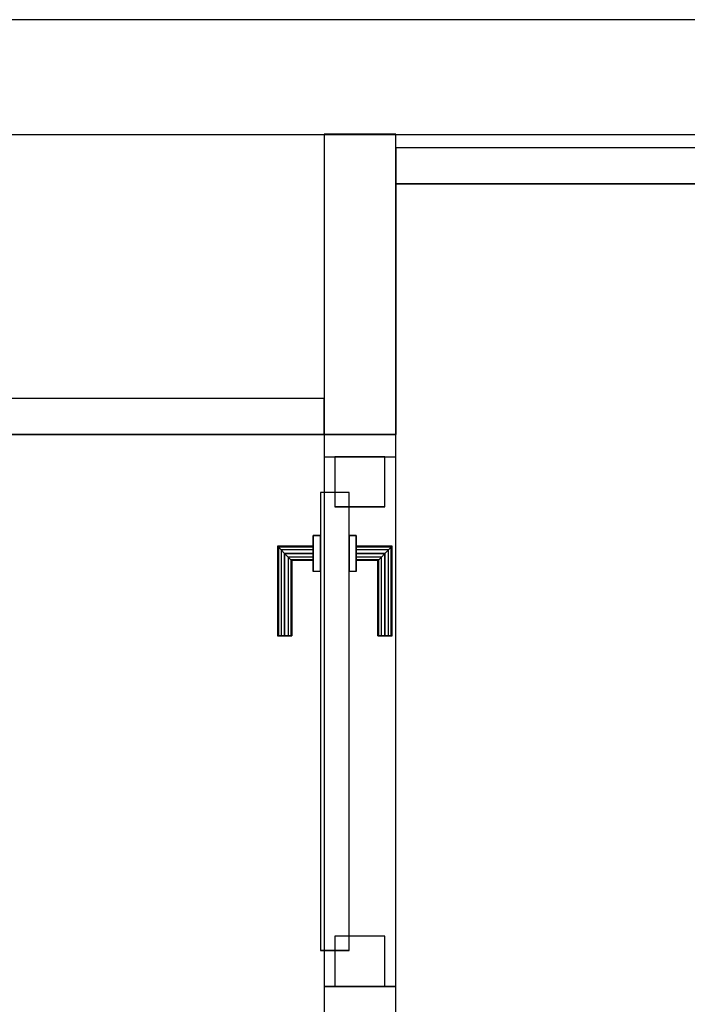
# Model space of a CAD drawing. Header units: metres. Extents: x 397.7 to 427.5, y 12.7 to 28.4.
# Tile 101 of 130: x 408.5 to 409.4, y 26.9 to 28.2. Entities that reach past the tile are written whole.
import ezdxf

# ---------------------------------------------------------------- set-up
doc = ezdxf.new("R2010")
doc.units = ezdxf.units.M
doc.layers.add('01_CARPINTERIA', color=5, linetype='Continuous', lineweight=25, true_color=0x0000ff)
doc.layers.add('01_SUELOS', color=7, linetype='Continuous', lineweight=25, true_color=0x007f00)
for name, color, linetype, lineweight in [('A-GENM-____-OTLN', 7, 'Continuous', 18), ('A-WALL-____-MCUT', 7, 'Continuous', 25), ('A-WALL-____-OTLN', 7, 'Continuous', 25)]:
    doc.layers.add(name, color=color, linetype=linetype, lineweight=lineweight)

# ---------------------------------------------------------------- blocks, each defined once
blk = doc.blocks.new('Family - Evans P4-154029-07_CLI_AIRE_P4')
at = {"layer": 'A-WALL-____-MCUT', "color": 253, "true_color": 0xaaaaaa}
for p, q in [((1.47, 0.05), (0, 0.05)), ((0, 0.05), (0, 0)), ((1.47, 0), (1.47, 0.05)), ((0, 0), (1.47, 0))]:
    blk.add_line(p, q, dxfattribs=at)
at = {"layer": 'A-WALL-____-OTLN', "color": 253, "true_color": 0xaaaaaa}
for p, q in [((1.47, 0.05), (0, 0.05)), ((0, 0.05), (0, 0)), ((1.47, 0), (1.47, 0.05)), ((0, 0), (1.47, 0))]:
    blk.add_line(p, q, dxfattribs=at)
at = {"layer": 'A-WALL-____-OTLN', "color": 253, "lineweight": 18, "true_color": 0xaaaaaa}
blk.add_line((0, 0), (1.47, 0), dxfattribs=at)
blk = doc.blocks.new('Family - Evans P4-154174-07_CLI_AIRE_P4')
at = {"layer": 'A-WALL-____-MCUT', "color": 253, "true_color": 0xaaaaaa}
for p, q in [((0.95, 0.1), (0.799, 0.1)), ((0.95, 0), (0.95, 0.1)), ((1.689, 0.1), (1.689, 0)), ((1.72, 0.1), (1.689, 0.1)), ((1.72, 0), (1.72, 0.1)), ((0.799, 0), (0.95, 0)), ((1.689, 0), (1.72, 0))]:
    blk.add_line(p, q, dxfattribs=at)
at = {"layer": 'A-WALL-____-OTLN', "color": 253, "true_color": 0xaaaaaa}
for p, q in [((1.72, 0.1), (0, 0.1)), ((1.689, 0.1), (0.95, 0.1)), ((0.95, 0.1), (0.95, 0)), ((1.689, 0.1), (1.689, 0)), ((1.72, 0), (1.72, 0.1)), ((0, 0), (1.72, 0)), ((0.95, 0), (1.689, 0))]:
    blk.add_line(p, q, dxfattribs=at)
at = {"layer": 'A-WALL-____-OTLN', "color": 253, "lineweight": 18, "true_color": 0xaaaaaa}
blk.add_line((0, 0), (1.72, 0), dxfattribs=at)
blk = doc.blocks.new('Family - Vano porta P4-154178-07_CLI_AIRE_P4')
at = {"layer": 'A-GENM-____-OTLN', "color": 253, "true_color": 0xaaaaaa}
for p, q in [((408.987, 27.6184), (408.887, 27.6184)), ((408.887, 27.6184), (408.887, 26.8795)), ((408.987, 27.6184), (408.887, 27.6184)), ((408.887, 26.8795), (408.887, 27.6184)), ((408.987, 26.8795), (408.987, 27.6184)), ((408.987, 27.6184), (408.987, 26.8795)), ((408.887, 26.8795), (408.987, 26.8795)), ((408.987, 26.8795), (408.887, 26.8795))]:
    blk.add_line(p, q, dxfattribs=at)
blk = doc.blocks.new('Family - Evans P4-154228-07_CLI_AIRE_P4')
at = {"layer": 'A-WALL-____-MCUT', "color": 253, "true_color": 0xaaaaaa}
for p, q in [((25.5877, 0.16), (0.0332, 0.16)), ((0, 0), (25.556, 0))]:
    blk.add_line(p, q, dxfattribs=at)
at = {"layer": 'A-WALL-____-OTLN', "color": 253, "true_color": 0xaaaaaa}
for p, q in [((25.5877, 0.16), (0.0332, 0.16)), ((0, 0), (25.556, 0))]:
    blk.add_line(p, q, dxfattribs=at)
at = {"layer": 'A-WALL-____-OTLN', "color": 253, "lineweight": 18, "true_color": 0xaaaaaa}
blk.add_line((0, 0), (25.556, 0), dxfattribs=at)
blk = doc.blocks.new('Family - LONDR55-XX_ZZ-ARQ-CAA-M3D-Londres55-154308-07_CLI_AIRE_P4')
at = {"layer": '01_CARPINTERIA', "color": 161, "true_color": 0xaaaaff}
for p, q in [((0.489, 0.1487), (0.489, 0.15)), ((0.489, 0.15), (0.489, 0.1487)), ((0.614, 0.15), (0.489, 0.15)), ((0.489, 0.145), (0.489, 0.1487)), ((0.489, 0.1487), (0.489, 0.145)), ((0.6126, 0.1487), (0.489, 0.1487)), ((0.6126, 0.1487), (0.489, 0.1487)), ((0.489, 0.14), (0.489, 0.145)), ((0.489, 0.145), (0.489, 0.14)), ((0.609, 0.145), (0.489, 0.145)), ((0.609, 0.145), (0.489, 0.145)), ((0.489, 0.135), (0.489, 0.14)), ((0.489, 0.14), (0.489, 0.135)), ((0.489, 0.14), (0.604, 0.14)), ((0.604, 0.14), (0.489, 0.14)), ((0.599, 0.135), (0.604, 0.14)), ((0.604, 0.14), (0.599, 0.135)), ((0.609, 0.145), (0.604, 0.14)), ((0.604, 0.14), (0.609, 0.145)), ((0.604, 0.14), (0.604, 0.1)), ((0.604, 0.1), (0.604, 0.14)), ((0.6126, 0.1487), (0.609, 0.145)), ((0.609, 0.145), (0.6126, 0.1487)), ((0.609, 0.1), (0.609, 0.145)), ((0.609, 0.1), (0.609, 0.145)), ((0.614, 0.15), (0.6126, 0.1487)), ((0.6126, 0.1487), (0.614, 0.15)), ((0.6126, 0.1), (0.6126, 0.1487)), ((0.6126, 0.1), (0.6126, 0.1487)), ((0.614, 0.1), (0.614, 0.15)), ((0.489, 0.135), (0.489, 0.1313)), ((0.489, 0.1313), (0.489, 0.135)), ((0.599, 0.135), (0.489, 0.135)), ((0.599, 0.135), (0.489, 0.135)), ((0.489, 0.1313), (0.489, 0.13)), ((0.489, 0.13), (0.489, 0.1313)), ((0.5953, 0.1313), (0.489, 0.1313)), ((0.5953, 0.1313), (0.489, 0.1313)), ((0.594, 0.13), (0.489, 0.13)), ((0.594, 0.13), (0.5953, 0.1313)), ((0.5953, 0.1313), (0.594, 0.13)), ((0.594, 0.1), (0.594, 0.13)), ((0.5953, 0.1313), (0.599, 0.135)), ((0.599, 0.135), (0.5953, 0.1313)), ((0.5953, 0.1), (0.5953, 0.1313)), ((0.5953, 0.1), (0.5953, 0.1313)), ((0.599, 0.1), (0.599, 0.135)), ((0.599, 0.1), (0.599, 0.135)), ((0.629, 0.1), (0.579, 0.1)), ((0.579, 0.1), (0.629, 0.1)), ((0.579, 0.09), (0.579, 0.1)), ((0.579, 0.09), (0.579, 0.1)), ((0.5953, 0.1), (0.594, 0.1)), ((0.594, 0.1), (0.5953, 0.1)), ((0.599, 0.1), (0.5953, 0.1)), ((0.5953, 0.1), (0.599, 0.1)), ((0.604, 0.1), (0.599, 0.1)), ((0.599, 0.1), (0.604, 0.1)), ((0.609, 0.1), (0.604, 0.1)), ((0.604, 0.1), (0.609, 0.1)), ((0.609, 0.1), (0.6126, 0.1)), ((0.6126, 0.1), (0.609, 0.1)), ((0.6126, 0.1), (0.614, 0.1)), ((0.614, 0.1), (0.6126, 0.1)), ((0.629, 0.09), (0.629, 0.1)), ((0.629, 0.1), (0.629, 0.09)), ((0.689, 0.09), (0.05, 0.09)), ((0.05, 0.09), (0.05, 0.05)), ((0.689, 0.09), (0.05, 0.09)), ((0.05, 0.05), (0.05, 0.09)), ((0.629, 0.09), (0.579, 0.09)), ((0.579, 0.09), (0.629, 0.09)), ((0.689, 0.05), (0.689, 0.09)), ((0.689, 0.05), (0.689, 0.09)), ((0.07, 0.07), (0, 0.07)), ((0, 0.07), (0, 0)), ((0.07, 0.07), (0, 0.07)), ((0, 0), (0, 0.07)), ((0.07, 0), (0.07, 0.07)), ((0.07, 0), (0.07, 0.07)), ((0.739, 0.07), (0.669, 0.07)), ((0.669, 0.07), (0.669, 0)), ((0.739, 0.07), (0.669, 0.07)), ((0.669, 0), (0.669, 0.07)), ((0.739, 0), (0.739, 0.07)), ((0.739, 0), (0.739, 0.07)), ((0.05, 0.05), (0.689, 0.05)), ((0.05, 0.05), (0.689, 0.05)), ((0.579, 0.05), (0.629, 0.05)), ((0.629, 0.05), (0.579, 0.05)), ((0.579, 0.04), (0.579, 0.05)), ((0.579, 0.04), (0.579, 0.05)), ((0.629, 0.04), (0.629, 0.05)), ((0.629, 0.05), (0.629, 0.04)), ((0.579, 0.04), (0.629, 0.04)), ((0.629, 0.04), (0.579, 0.04)), ((0.5953, 0.04), (0.594, 0.04)), ((0.594, 0.04), (0.5953, 0.04)), ((0.594, 0.01), (0.594, 0.04)), ((0.599, 0.04), (0.5953, 0.04)), ((0.5953, 0.04), (0.599, 0.04)), ((0.5953, 0.0087), (0.5953, 0.04)), ((0.5953, 0.0087), (0.5953, 0.04)), ((0.599, 0.04), (0.604, 0.04)), ((0.604, 0.04), (0.599, 0.04)), ((0.599, 0.005), (0.599, 0.04)), ((0.599, 0.005), (0.599, 0.04)), ((0.604, 0.04), (0.609, 0.04)), ((0.609, 0.04), (0.604, 0.04)), ((0.604, 0.04), (0.604, 0)), ((0.604, 0), (0.604, 0.04)), ((0.609, 0.04), (0.6126, 0.04)), ((0.6126, 0.04), (0.609, 0.04)), ((0.609, -0.005), (0.609, 0.04)), ((0.609, -0.005), (0.609, 0.04)), ((0.6126, 0.04), (0.614, 0.04)), ((0.614, 0.04), (0.6126, 0.04)), ((0.6126, -0.0087), (0.6126, 0.04)), ((0.6126, -0.0087), (0.6126, 0.04)), ((0.614, -0.01), (0.614, 0.04)), ((0, 0), (0.07, 0)), ((0, 0), (0.07, 0)), ((0.489, 0.0087), (0.489, 0.01)), ((0.489, 0.01), (0.489, 0.0087)), ((0.489, 0.01), (0.594, 0.01)), ((0.489, 0.005), (0.489, 0.0087)), ((0.489, 0.0087), (0.489, 0.005)), ((0.489, 0.0087), (0.5953, 0.0087)), ((0.489, 0.0087), (0.5953, 0.0087)), ((0.489, 0), (0.489, 0.005)), ((0.489, 0.005), (0.489, 0)), ((0.489, 0.005), (0.599, 0.005)), ((0.489, 0.005), (0.599, 0.005)), ((0.489, -0.005), (0.489, 0)), ((0.489, 0), (0.489, -0.005)), ((0.604, 0), (0.489, 0)), ((0.489, 0), (0.604, 0)), ((0.5953, 0.0087), (0.594, 0.01)), ((0.594, 0.01), (0.5953, 0.0087)), ((0.599, 0.005), (0.5953, 0.0087)), ((0.5953, 0.0087), (0.599, 0.005)), ((0.604, 0), (0.599, 0.005)), ((0.599, 0.005), (0.604, 0)), ((0.669, 0), (0.739, 0)), ((0.669, 0), (0.739, 0)), ((0.489, -0.005), (0.489, -0.0087)), ((0.489, -0.0087), (0.489, -0.005)), ((0.489, -0.005), (0.609, -0.005)), ((0.489, -0.005), (0.609, -0.005)), ((0.489, -0.0087), (0.489, -0.01)), ((0.489, -0.01), (0.489, -0.0087)), ((0.489, -0.0087), (0.6126, -0.0087)), ((0.489, -0.0087), (0.6126, -0.0087)), ((0.489, -0.01), (0.614, -0.01)), ((0.604, 0), (0.609, -0.005)), ((0.609, -0.005), (0.604, 0)), ((0.609, -0.005), (0.6126, -0.0087)), ((0.6126, -0.0087), (0.609, -0.005)), ((0.6126, -0.0087), (0.614, -0.01)), ((0.614, -0.01), (0.6126, -0.0087))]:
    blk.add_line(p, q, dxfattribs=at)
blk = doc.blocks.new('Family - Porta P4-154309-07_CLI_AIRE_P4')
blk.add_blockref('Family - LONDR55-XX_ZZ-ARQ-CAA-M3D-Londres55-154308-07_CLI_AIRE_P4', (0, 0))
blk = doc.blocks.new('Family - Evans P4-154428-07_CLI_AIRE_P4')
at = {"layer": 'A-WALL-____-MCUT', "color": 253, "true_color": 0xaaaaaa}
for p, q in [((2.84, 0.05), (0, 0.05)), ((2.84, 0), (2.84, 0.05)), ((0, 0), (2.84, 0))]:
    blk.add_line(p, q, dxfattribs=at)
at = {"layer": 'A-WALL-____-OTLN', "color": 253, "true_color": 0xaaaaaa}
for p, q in [((2.84, 0.05), (0, 0.05)), ((2.84, 0), (2.84, 0.05)), ((0, 0), (2.84, 0))]:
    blk.add_line(p, q, dxfattribs=at)
at = {"layer": 'A-WALL-____-OTLN', "color": 253, "lineweight": 18, "true_color": 0xaaaaaa}
blk.add_line((-0.0481, 0), (2.8431, 0), dxfattribs=at)
blk = doc.blocks.new('Family - LONDR55-XX_ZZ-ARQ-CAA-M3D-Londres55-154484-07_CLI_AIRE_P4')
at = {"layer": '01_SUELOS', "color": 9, "true_color": 0xaad4aa}
for p, q in [((10.6918, 14.8888), (10.6918, 14.5388)), ((10.6918, 14.5388), (10.6918, 14.8888)), ((12.1618, 14.8888), (10.6918, 14.8888)), ((10.6918, 14.8888), (12.1618, 14.8888)), ((10.6918, 14.5388), (7.7018, 14.5388)), ((7.7018, 14.5388), (10.6918, 14.5388))]:
    blk.add_line(p, q, dxfattribs=at)
blk = doc.blocks.new('Family - Evans P4-154492-07_CLI_AIRE_P4')
at = {"layer": 'A-WALL-____-MCUT', "color": 253, "true_color": 0xaaaaaa}
for p, q in [((0.4188, 0.1), (0, 0.1)), ((0, 0.1), (0, 0)), ((0.4188, 0), (0.4188, 0.1)), ((0, 0), (0.4188, 0))]:
    blk.add_line(p, q, dxfattribs=at)
at = {"layer": 'A-WALL-____-OTLN', "color": 253, "true_color": 0xaaaaaa}
for p, q in [((0.4188, 0.1), (0, 0.1)), ((0, 0.1), (0, 0)), ((0.4188, 0), (0.4188, 0.1)), ((0, 0), (0.4188, 0))]:
    blk.add_line(p, q, dxfattribs=at)
at = {"layer": 'A-WALL-____-OTLN', "color": 253, "lineweight": 18, "true_color": 0xaaaaaa}
blk.add_line((0, 0), (0.4188, 0), dxfattribs=at)
blk = doc.blocks.new('LONDR55-XX_ZZ-ARQ-CAA-M3D-Londres55_ifc-1-07_CLI_AIRE_P4')
at = {"layer": '01_CARPINTERIA', "color": 253, "lineweight": 18, "true_color": 0xaaaaaa, "rotation": 90}
blk.add_blockref('Family - Porta P4-154309-07_CLI_AIRE_P4', (408.972, 26.8795), dxfattribs=at)
at = {"layer": '01_SUELOS', "color": 253, "lineweight": 18, "true_color": 0xaaaaaa}
blk.add_blockref('Family - LONDR55-XX_ZZ-ARQ-CAA-M3D-Londres55-154484-07_CLI_AIRE_P4', (398.2952, 13.1106), dxfattribs=at)
at = {"layer": 'A-GENM-____-OTLN', "color": 253, "lineweight": 18, "true_color": 0xaaaaaa}
blk.add_blockref('Family - Vano porta P4-154178-07_CLI_AIRE_P4', (0, 0), dxfattribs=at)
at = {"layer": 'A-WALL-____-OTLN', "color": 253, "lineweight": 18, "true_color": 0xaaaaaa}
for name, p, rotation in [('Family - Evans P4-154228-07_CLI_AIRE_P4', (426.8464, 28.2282), 180), ('Family - Evans P4-154492-07_CLI_AIRE_P4', (408.987, 27.6495), 90), ('Family - Evans P4-154174-07_CLI_AIRE_P4', (408.987, 25.9295), 90)]:
    blk.add_blockref(name, p, dxfattribs=dict(at, rotation=rotation))
for name, p in [('Family - Evans P4-154029-07_CLI_AIRE_P4', (408.987, 27.9995)), ('Family - Evans P4-154428-07_CLI_AIRE_P4', (406.047, 27.6495))]:
    blk.add_blockref(name, p, dxfattribs=at)

msp = doc.modelspace()

# ---------------------------------------------------------------- block references
at = {"lineweight": 5}
msp.add_blockref('LONDR55-XX_ZZ-ARQ-CAA-M3D-Londres55_ifc-1-07_CLI_AIRE_P4', (0, 0), dxfattribs=at)

doc.saveas('drawing.dxf')
